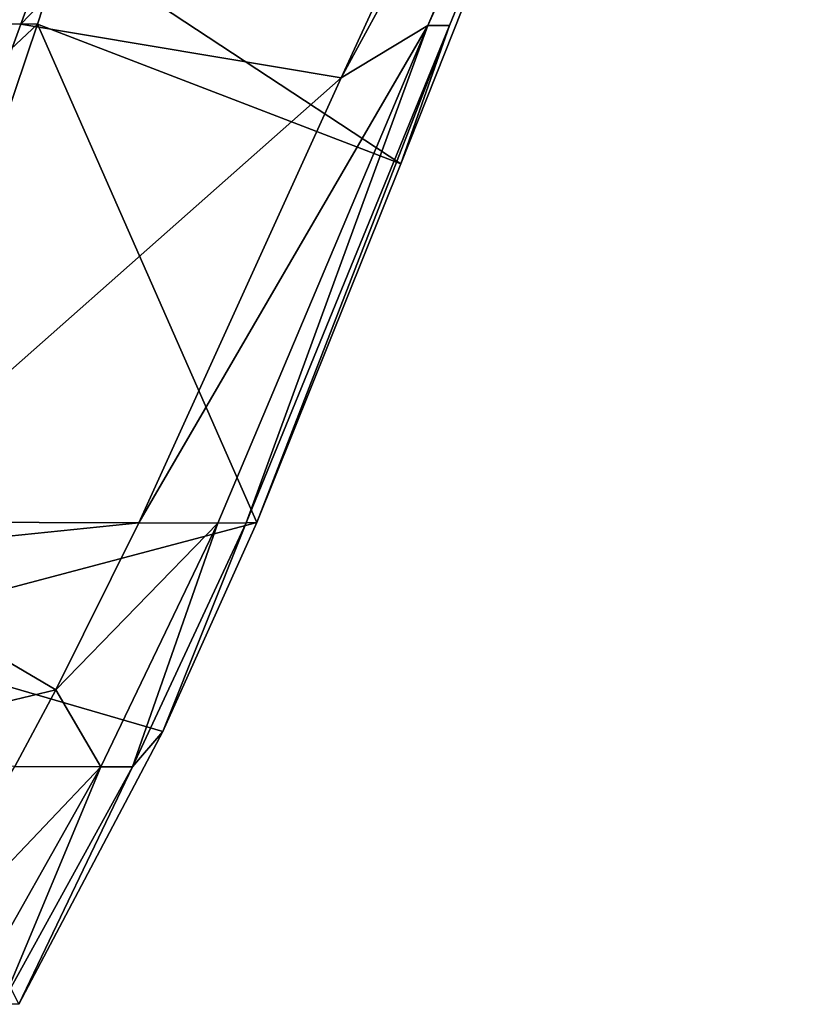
# Model space of a CAD drawing. Header units: millimetres. Extents: x 11 to 151, y -169 to 1060.
# Tile 145 of 148: x 91.24 to 95.97, y 1013.35 to 1019.17. Entities that reach past the tile are written whole.
import ezdxf

# ---------------------------------------------------------------- set-up
doc = ezdxf.new("R2010")
doc.units = ezdxf.units.MM
doc.header["$LTSCALE"] = 25.4
doc.layers.get('0').update_dxf_attribs({"true_color": 0xff5454})

# ---------------------------------------------------------------- blocks, each defined once
blk = doc.blocks.new('MONO-BIURKOWA-GOLD-7713.STL')
at = {"color": 18, "true_color": 0x000000}
mesh = blk.add_polyface(dxfattribs=at)
corners = [(81.6956, 1201.3884, 9.9579), (84.5251, 1202.5101, 12.3419), (80.6101, 1198.4387, 10.4251), (81.8135, 1201.709, 9.9072), (85.3325, 1204.3663, 12.18)]
mesh.append_faces([[corners[k] for k in face] for face in [(0, 1, 2), (1, 3, 4)]], dxfattribs={"vtx0": -1, "color": 18})
mesh.append_faces([[corners[k] for k in face] for face in [(1, 0, 3)]], dxfattribs={"vtx0": -1, "vtx2": -1, "color": 18})
mesh = blk.add_polyface(dxfattribs=at)
corners = [(84.5251, 1202.5101, 12.3419), (82.507, 1198.1217, 12.7252), (80.6101, 1198.4387, 10.4251)]
mesh.append_faces([[corners[k] for k in face] for face in [(0, 1, 2)]], dxfattribs={"color": 18})
mesh = blk.add_polyface(dxfattribs=at)
corners = [(84.5251, 1202.5101, 12.3419), (84.2865, 1201.3868, 15.8983), (82.507, 1198.1217, 12.7252)]
mesh.append_faces([[corners[k] for k in face] for face in [(0, 1, 2)]], dxfattribs={"color": 18})
mesh = blk.add_polyface(dxfattribs=at)
corners = [(81.6683, 1201.3879, 20.8623), (76.2186, 1201.3903, 20.9695), (78.2895, 1198.4452, 20.5798)]
mesh.append_faces([[corners[k] for k in face] for face in [(0, 1, 2)]], dxfattribs={"color": 18})
mesh = blk.add_polyface(dxfattribs=at)
corners = [(78.2895, 1198.4452, 20.5798), (80.8671, 1198.9243, 20.503), (81.6683, 1201.3879, 20.8623), (80.7104, 1198.4397, 20.4325)]
mesh.append_faces([[corners[k] for k in face] for face in [(0, 1, 2), (1, 0, 3)]], dxfattribs={"vtx0": -1, "color": 18})
mesh = blk.add_polyface(dxfattribs=at)
corners = [(81.6956, 1201.3884, 9.9579), (78.402, 1198.4443, 9.89), (79.1622, 1201.3895, 9.5268)]
mesh.append_faces([[corners[k] for k in face] for face in [(0, 1, 2)]], dxfattribs={"color": 18})
mesh = blk.add_polyface(dxfattribs=at)
corners = [(78.402, 1198.4443, 9.89), (80.6101, 1198.4387, 10.4251), (79.5356, 1195.4944, 10.8907), (81.6956, 1201.3884, 9.9579)]
mesh.append_faces([[corners[k] for k in face] for face in [(0, 1, 2), (1, 0, 3)]], dxfattribs={"vtx0": -1, "color": 18})
mesh = blk.add_polyface(dxfattribs=at)
corners = [(84.3588, 1201.3871, 18.7751), (80.8671, 1198.9243, 20.503), (82.8609, 1197.6136, 18.5675)]
mesh.append_faces([[corners[k] for k in face] for face in [(0, 1, 2)]], dxfattribs={"color": 18})
mesh = blk.add_polyface(dxfattribs=at)
corners = [(84.2865, 1201.3868, 15.8983), (83.0208, 1198.4319, 15.8241), (82.507, 1198.1217, 12.7252)]
mesh.append_faces([[corners[k] for k in face] for face in [(0, 1, 2)]], dxfattribs={"color": 18})
mesh = blk.add_polyface(dxfattribs=at)
corners = [(84.3588, 1201.3871, 18.7751), (82.8609, 1197.6136, 18.5675), (83.148, 1198.4327, 17.2036)]
mesh.append_faces([[corners[k] for k in face] for face in [(0, 1, 2)]], dxfattribs={"color": 18})
mesh = blk.add_polyface(dxfattribs=at)
corners = [(84.3654, 1201.3868, 17.3133), (83.0208, 1198.4319, 15.8241), (84.2865, 1201.3868, 15.8983)]
mesh.append_faces([[corners[k] for k in face] for face in [(0, 1, 2)]], dxfattribs={"color": 18})
mesh = blk.add_polyface(dxfattribs=at)
corners = [(84.3654, 1201.3868, 17.3133), (83.148, 1198.4327, 17.2036), (83.0208, 1198.4319, 15.8241)]
mesh.append_faces([[corners[k] for k in face] for face in [(0, 1, 2)]], dxfattribs={"color": 18})
mesh = blk.add_polyface(dxfattribs=at)
corners = [(84.3588, 1201.3871, 18.7751), (83.148, 1198.4327, 17.2036), (84.3654, 1201.3868, 17.3133)]
mesh.append_faces([[corners[k] for k in face] for face in [(0, 1, 2)]], dxfattribs={"color": 18})
mesh = blk.add_polyface(dxfattribs=at)
corners = [(82.8609, 1197.6136, 18.5675), (80.8671, 1198.9243, 20.503), (80.7104, 1198.4397, 20.4325)]
mesh.append_faces([[corners[k] for k in face] for face in [(0, 1, 2)]], dxfattribs={"color": 18})
mesh = blk.add_polyface(dxfattribs=at)
corners = [(80.7104, 1198.4397, 20.4325), (78.2895, 1198.4452, 20.5798), (77.5721, 1195.501, 20.2182)]
mesh.append_faces([[corners[k] for k in face] for face in [(0, 1, 2)]], dxfattribs={"color": 18})
mesh = blk.add_polyface(dxfattribs=at)
corners = [(80.7104, 1198.4397, 20.4325), (77.5721, 1195.501, 20.2182), (79.4897, 1194.8231, 19.9052)]
mesh.append_faces([[corners[k] for k in face] for face in [(0, 1, 2)]], dxfattribs={"color": 18})
mesh = blk.add_polyface(dxfattribs=at)
corners = [(82.0074, 1195.4901, 18.451), (80.7104, 1198.4397, 20.4325), (79.4897, 1194.8231, 19.9052)]
mesh.append_faces([[corners[k] for k in face] for face in [(0, 1, 2)]], dxfattribs={"color": 18})
mesh = blk.add_polyface(dxfattribs=at)
corners = [(80.6101, 1198.4387, 10.4251), (82.507, 1198.1217, 12.7252), (79.5356, 1195.4944, 10.8907)]
mesh.append_faces([[corners[k] for k in face] for face in [(0, 1, 2)]], dxfattribs={"color": 18})
mesh = blk.add_polyface(dxfattribs=at)
corners = [(82.8609, 1197.6136, 18.5675), (80.7104, 1198.4397, 20.4325), (82.0074, 1195.4901, 18.451)]
mesh.append_faces([[corners[k] for k in face] for face in [(0, 1, 2)]], dxfattribs={"color": 18})
mesh = blk.add_polyface(dxfattribs=at)
corners = [(83.0208, 1198.4319, 15.8241), (81.7771, 1195.4875, 15.7508), (81.3092, 1195.4893, 12.9559)]
mesh.append_faces([[corners[k] for k in face] for face in [(0, 1, 2)]], dxfattribs={"color": 18})
mesh = blk.add_polyface(dxfattribs=at)
corners = [(83.0208, 1198.4319, 15.8241), (81.3092, 1195.4893, 12.9559), (82.507, 1198.1217, 12.7252)]
mesh.append_faces([[corners[k] for k in face] for face in [(0, 1, 2)]], dxfattribs={"color": 18})
mesh = blk.add_polyface(dxfattribs=at)
corners = [(83.0208, 1198.4319, 15.8241), (81.9447, 1195.4883, 17.0952), (81.7771, 1195.4875, 15.7508)]
mesh.append_faces([[corners[k] for k in face] for face in [(0, 1, 2)]], dxfattribs={"color": 18})
mesh = blk.add_polyface(dxfattribs=at)
corners = [(83.148, 1198.4327, 17.2036), (82.0074, 1195.4901, 18.451), (81.9447, 1195.4883, 17.0952)]
mesh.append_faces([[corners[k] for k in face] for face in [(0, 1, 2)]], dxfattribs={"color": 18})
mesh = blk.add_polyface(dxfattribs=at)
corners = [(83.148, 1198.4327, 17.2036), (81.9447, 1195.4883, 17.0952), (83.0208, 1198.4319, 15.8241)]
mesh.append_faces([[corners[k] for k in face] for face in [(0, 1, 2)]], dxfattribs={"color": 18})
mesh = blk.add_polyface(dxfattribs=at)
corners = [(83.148, 1198.4327, 17.2036), (82.8609, 1197.6136, 18.5675), (82.0074, 1195.4901, 18.451)]
mesh.append_faces([[corners[k] for k in face] for face in [(0, 1, 2)]], dxfattribs={"color": 18})
mesh = blk.add_polyface(dxfattribs=at)
corners = [(82.507, 1198.1217, 12.7252), (81.3092, 1195.4893, 12.9559), (79.5356, 1195.4944, 10.8907)]
mesh.append_faces([[corners[k] for k in face] for face in [(0, 1, 2)]], dxfattribs={"color": 18})
mesh = blk.add_polyface(dxfattribs=at)
corners = [(79.5356, 1195.4944, 10.8907), (81.3092, 1195.4893, 12.9559), (79.4597, 1195.2994, 10.9216)]
mesh.append_faces([[corners[k] for k in face] for face in [(0, 1, 2)]], dxfattribs={"color": 18})
mesh = blk.add_polyface(dxfattribs=at)
corners = [(81.3092, 1195.4893, 12.9559), (80.8176, 1194.5007, 13.0423), (79.4597, 1195.2994, 10.9216)]
mesh.append_faces([[corners[k] for k in face] for face in [(0, 1, 2)]], dxfattribs={"color": 18})
mesh = blk.add_polyface(dxfattribs=at)
corners = [(82.0074, 1195.4901, 18.451), (79.4897, 1194.8231, 19.9052), (81.4516, 1194.2537, 18.381)]
mesh.append_faces([[corners[k] for k in face] for face in [(0, 1, 2)]], dxfattribs={"color": 18})
mesh = blk.add_polyface(dxfattribs=at)
corners = [(81.3092, 1195.4893, 12.9559), (81.7771, 1195.4875, 15.7508), (80.8176, 1194.5007, 13.0423)]
mesh.append_faces([[corners[k] for k in face] for face in [(0, 1, 2)]], dxfattribs={"color": 18})
mesh = blk.add_polyface(dxfattribs=at)
corners = [(81.7771, 1195.4875, 15.7508), (81.0856, 1194.0447, 15.7119), (80.8176, 1194.5007, 13.0423)]
mesh.append_faces([[corners[k] for k in face] for face in [(0, 1, 2)]], dxfattribs={"color": 18})
mesh = blk.add_polyface(dxfattribs=at)
corners = [(81.7771, 1195.4875, 15.7508), (81.2728, 1194.0453, 17.0392), (81.0856, 1194.0447, 15.7119)]
mesh.append_faces([[corners[k] for k in face] for face in [(0, 1, 2)]], dxfattribs={"color": 18})
mesh = blk.add_polyface(dxfattribs=at)
corners = [(81.9447, 1195.4883, 17.0952), (81.4516, 1194.2537, 18.381), (81.2728, 1194.0453, 17.0392)]
mesh.append_faces([[corners[k] for k in face] for face in [(0, 1, 2)]], dxfattribs={"color": 18})
mesh = blk.add_polyface(dxfattribs=at)
corners = [(81.9447, 1195.4883, 17.0952), (81.2728, 1194.0453, 17.0392), (81.7771, 1195.4875, 15.7508)]
mesh.append_faces([[corners[k] for k in face] for face in [(0, 1, 2)]], dxfattribs={"color": 18})
mesh = blk.add_polyface(dxfattribs=at)
corners = [(82.0074, 1195.4901, 18.451), (81.4516, 1194.2537, 18.381), (81.9447, 1195.4883, 17.0952)]
mesh.append_faces([[corners[k] for k in face] for face in [(0, 1, 2)]], dxfattribs={"color": 18})
mesh = blk.add_polyface(dxfattribs=at)
corners = [(79.4597, 1195.2994, 10.9216), (80.8176, 1194.5007, 13.0423), (78.9418, 1194.0502, 11.1201)]
mesh.append_faces([[corners[k] for k in face] for face in [(0, 1, 2)]], dxfattribs={"color": 18})
mesh = blk.add_polyface(dxfattribs=at)
corners = [(81.4516, 1194.2537, 18.381), (79.4897, 1194.8231, 19.9052), (80.5984, 1192.6406, 18.2849)]
mesh.append_faces([[corners[k] for k in face] for face in [(0, 1, 2)]], dxfattribs={"color": 18})
mesh = blk.add_polyface(dxfattribs=at)
corners = [(80.8176, 1194.5007, 13.0423), (80.5765, 1194.046, 13.082), (78.9418, 1194.0502, 11.1201)]
mesh.append_faces([[corners[k] for k in face] for face in [(0, 1, 2)]], dxfattribs={"color": 18})
mesh = blk.add_polyface(dxfattribs=at)
corners = [(80.8176, 1194.5007, 13.0423), (81.0856, 1194.0447, 15.7119), (80.5765, 1194.046, 13.082)]
mesh.append_faces([[corners[k] for k in face] for face in [(0, 1, 2)]], dxfattribs={"color": 18})
mesh = blk.add_polyface(dxfattribs=at)
corners = [(81.4516, 1194.2537, 18.381), (80.5984, 1192.6406, 18.2849), (81.2728, 1194.0453, 17.0392)]
mesh.append_faces([[corners[k] for k in face] for face in [(0, 1, 2)]], dxfattribs={"color": 18})
mesh = blk.add_polyface(dxfattribs=at)
corners = [(80.5765, 1194.046, 13.082), (81.0856, 1194.0447, 15.7119), (79.7478, 1192.6403, 13.2041)]
mesh.append_faces([[corners[k] for k in face] for face in [(0, 1, 2)]], dxfattribs={"color": 18})
mesh = blk.add_polyface(dxfattribs=at)
corners = [(81.0856, 1194.0447, 15.7119), (80.2912, 1192.6393, 15.6698), (79.7478, 1192.6403, 13.2041)]
mesh.append_faces([[corners[k] for k in face] for face in [(0, 1, 2)]], dxfattribs={"color": 18})
mesh = blk.add_polyface(dxfattribs=at)
corners = [(81.0856, 1194.0447, 15.7119), (80.4991, 1192.6396, 16.9805), (80.2912, 1192.6393, 15.6698)]
mesh.append_faces([[corners[k] for k in face] for face in [(0, 1, 2)]], dxfattribs={"color": 18})
mesh = blk.add_polyface(dxfattribs=at)
corners = [(81.2728, 1194.0453, 17.0392), (80.5984, 1192.6406, 18.2849), (80.4991, 1192.6396, 16.9805)]
mesh.append_faces([[corners[k] for k in face] for face in [(0, 1, 2)]], dxfattribs={"color": 18})
mesh = blk.add_polyface(dxfattribs=at)
corners = [(81.2728, 1194.0453, 17.0392), (80.4991, 1192.6396, 16.9805), (81.0856, 1194.0447, 15.7119)]
mesh.append_faces([[corners[k] for k in face] for face in [(0, 1, 2)]], dxfattribs={"color": 18})

msp = doc.modelspace()

# ---------------------------------------------------------------- block references
at = {"color": 0}
msp.add_blockref('MONO-BIURKOWA-GOLD-7713.STL', (10.6325, -179.2931, -757.8436), dxfattribs=at)

doc.saveas('drawing.dxf')
